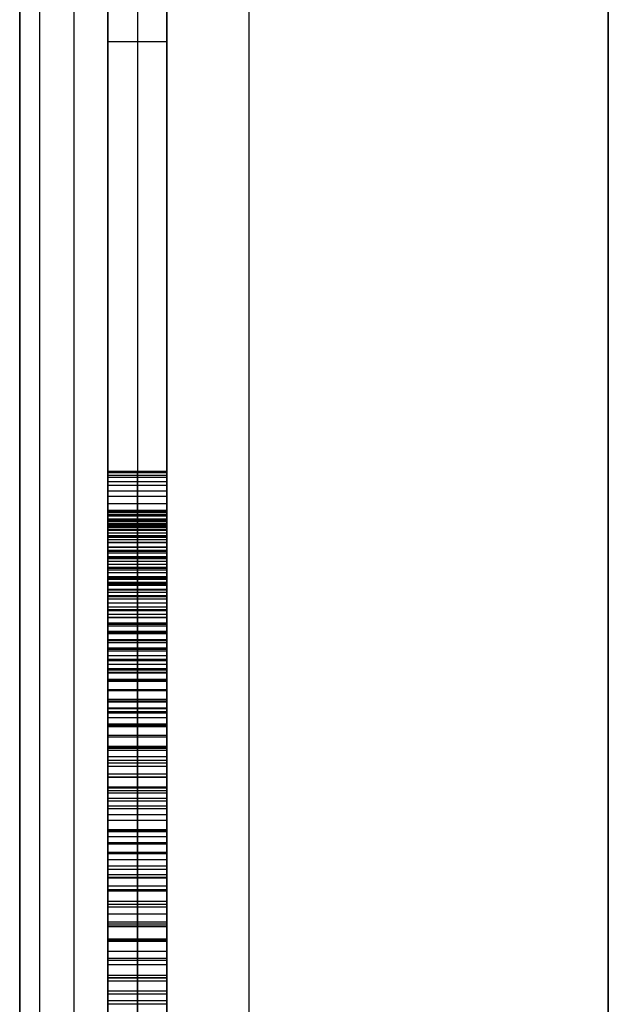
# Model space of a CAD drawing. Extents: x -9 to 8, y 1 to 147.
# Tile 90 of 181: x -8.84 to -6.84, y 86.24 to 89.58. Entities that reach past the tile are written whole.
import ezdxf

# ---------------------------------------------------------------- set-up
doc = ezdxf.new("R2010")
doc.units = 0
doc.layers.add('DEFAULT', color=7, linetype='CONTINUOUS')

msp = doc.modelspace()

# ---------------------------------------------------------------- linework, layer by layer
at = {"layer": 'DEFAULT', "color": 254}
for p, q in [((-8.5443, 115.9249, -67.3311), (-8.5443, 87.8847, -67.3311)), ((-8.5443, 72.0766, -100.6946), (-8.5443, 107.878, -100.6946)), ((-8.8443, 8.2282, -18.7772), (-8.8443, 103.643, -18.7772)), ((-8.0653, 103.643, -17.9775), (-8.0653, 8.2282, -17.9775)), ((-6.8443, 99.0055, -21.567), (-6.8443, 51.455, -21.567)), ((-6.8443, 51.455, -39.999), (-6.8443, 99.0055, -39.999)), ((-6.8443, 51.455, -30.783), (-6.8443, 99.0055, -30.783)), ((-6.8443, 93.4288, -63.0252), (-6.8443, 78.455, -63.0252)), ((-6.8443, 78.455, -79.999), (-6.8443, 93.4288, -79.999)), ((-6.8443, 93.4288, -46.0251), (-6.8443, 78.455, -46.0251)), ((-6.8443, 78.455, -56.999), (-6.8443, 93.4288, -56.999)), ((-6.8443, 78.455, -71.5121), (-6.8443, 93.4288, -71.5121)), ((-6.8443, 78.455, -51.5121), (-6.8443, 93.4288, -51.5121)), ((-8.5443, 87.9127, -76.12), (-8.5443, 91.1051, -76.12)), ((-8.5443, 91.1051, -75.7393), (-8.5443, 77.6904, -75.7393)), ((-8.4443, 91.1051, -75.7393), (-8.4443, 77.6904, -75.7393)), ((-8.4443, 91.1051, -76.12), (-8.4443, 87.9127, -76.12)), ((-8.3443, 77.6904, -75.7393), (-8.3443, 91.1051, -75.7393)), ((-8.3443, 91.1051, -76.12), (-8.3443, 87.9127, -76.12)), ((-8.5443, 89.5089, -76.12), (-8.3443, 89.5089, -76.12)), ((-8.5443, 88.048, -47.6886), (-8.5443, 88.0427, -47.3723)), ((-8.3443, 88.048, -47.6886), (-8.5443, 88.048, -47.6886)), ((-8.5443, 88.0427, -48.0062), (-8.5443, 88.048, -47.6886)), ((-8.5443, 88.0453, -47.5304), (-8.3443, 88.0453, -47.5304)), ((-8.5443, 88.0453, -47.8474), (-8.3443, 88.0453, -47.8474)), ((-8.5443, 88.0427, -47.3723), (-8.5443, 88.0266, -47.067)), ((-8.3443, 88.0427, -47.3723), (-8.5443, 88.0427, -47.3723)), ((-8.3443, 88.0427, -48.0062), (-8.5443, 88.0427, -48.0062)), ((-8.5443, 88.0266, -48.3155), (-8.5443, 88.0427, -48.0062)), ((-8.5443, 88.0346, -47.2196), (-8.3443, 88.0346, -47.2196)), ((-8.5443, 88.0346, -48.1608), (-8.3443, 88.0346, -48.1608)), ((-8.4443, 88.048, -47.6886), (-8.4443, 88.0427, -47.3723)), ((-8.4443, 88.0427, -48.0062), (-8.4443, 88.048, -47.6886)), ((-8.4443, 88.0427, -47.3723), (-8.4443, 88.0266, -47.067)), ((-8.4443, 88.0266, -48.3155), (-8.4443, 88.0427, -48.0062)), ((-8.3443, 88.0427, -47.3723), (-8.3443, 88.048, -47.6886)), ((-8.3443, 88.048, -47.6886), (-8.3443, 88.0427, -48.0062)), ((-8.3443, 88.0266, -47.067), (-8.3443, 88.0427, -47.3723)), ((-8.3443, 88.0427, -48.0062), (-8.3443, 88.0266, -48.3155)), ((-8.5443, 88.0266, -47.067), (-8.5443, 87.9999, -46.7727)), ((-8.3443, 88.0266, -47.067), (-8.5443, 88.0266, -47.067)), ((-8.3443, 88.0266, -48.3155), (-8.5443, 88.0266, -48.3155)), ((-8.5443, 87.9999, -48.6165), (-8.5443, 88.0266, -48.3155)), ((-8.5443, 88.0133, -46.9199), (-8.3443, 88.0133, -46.9199)), ((-8.5443, 88.0133, -48.466), (-8.3443, 88.0133, -48.466)), ((-8.5443, 87.9999, -46.7727), (-8.5443, 87.9628, -46.4895)), ((-8.3443, 87.9999, -46.7727), (-8.5443, 87.9999, -46.7727)), ((-8.3443, 87.9999, -48.6165), (-8.5443, 87.9999, -48.6165)), ((-8.5443, 87.9628, -48.9091), (-8.5443, 87.9999, -48.6165)), ((-8.4443, 88.0266, -47.067), (-8.4443, 87.9999, -46.7727)), ((-8.4443, 87.9999, -48.6165), (-8.4443, 88.0266, -48.3155)), ((-8.4443, 87.9999, -46.7727), (-8.4443, 87.9628, -46.4895)), ((-8.4443, 87.9628, -48.9091), (-8.4443, 87.9999, -48.6165)), ((-8.3443, 88.0272, -48.3039), (-8.3443, 86.1631, -48.3039)), ((-8.3443, 87.9999, -46.7727), (-8.3443, 88.0266, -47.067)), ((-8.3443, 88.0266, -48.3155), (-8.3443, 87.9999, -48.6165)), ((-8.3443, 87.9628, -46.4895), (-8.3443, 87.9999, -46.7727)), ((-8.3443, 87.9999, -48.6165), (-8.3443, 87.9628, -48.9091)), ((-8.5443, 87.9814, -46.6311), (-8.3443, 87.9814, -46.6311)), ((-8.5443, 87.9814, -48.7628), (-8.3443, 87.9814, -48.7628)), ((-8.5443, 87.9628, -46.4895), (-8.5443, 87.9154, -46.2173)), ((-8.3443, 87.9628, -46.4895), (-8.5443, 87.9628, -46.4895)), ((-8.3443, 87.9628, -48.9091), (-8.5443, 87.9628, -48.9091)), ((-8.5443, 87.9154, -49.1933), (-8.5443, 87.9628, -48.9091)), ((-8.5443, 87.9391, -46.3534), (-8.3443, 87.9391, -46.3534)), ((-8.5443, 87.9391, -49.0512), (-8.3443, 87.9391, -49.0512)), ((-8.4443, 87.9628, -46.4895), (-8.4443, 87.9154, -46.2173)), ((-8.4443, 87.9154, -49.1933), (-8.4443, 87.9628, -48.9091)), ((-8.3443, 87.9154, -46.2173), (-8.3443, 87.9628, -46.4895)), ((-8.3443, 87.9628, -48.9091), (-8.3443, 87.9154, -49.1933)), ((-8.5443, 87.9154, -46.2173), (-8.5443, 87.8578, -45.9561)), ((-8.3443, 87.9154, -46.2173), (-8.5443, 87.9154, -46.2173)), ((-8.3443, 87.9154, -49.1933), (-8.5443, 87.9154, -49.1933)), ((-8.5443, 87.8578, -49.469), (-8.5443, 87.9154, -49.1933)), ((-8.3443, 87.9127, -76.12), (-8.5443, 87.9127, -76.12)), ((-8.5443, 87.907, -76.2557), (-8.5443, 87.9127, -76.12)), ((-8.5443, 87.9098, -76.1879), (-8.3443, 87.9098, -76.1879)), ((-8.3443, 87.907, -76.2557), (-8.5443, 87.907, -76.2557)), ((-8.5443, 87.8953, -76.4177), (-8.5443, 87.907, -76.2557)), ((-8.5443, 87.9012, -76.3367), (-8.3443, 87.9012, -76.3367)), ((-8.4443, 87.9154, -46.2173), (-8.4443, 87.8578, -45.9561)), ((-8.4443, 87.8578, -49.469), (-8.4443, 87.9154, -49.1933)), ((-8.4443, 87.907, -76.2557), (-8.4443, 87.9127, -76.12)), ((-8.4443, 87.8953, -76.4177), (-8.4443, 87.907, -76.2557)), ((-8.3443, 87.8578, -45.9561), (-8.3443, 87.9154, -46.2173)), ((-8.3443, 87.9154, -49.1933), (-8.3443, 87.8578, -49.469)), ((-8.3443, 87.9127, -76.12), (-8.3443, 87.907, -76.2557)), ((-8.3443, 87.907, -76.2557), (-8.3443, 87.8953, -76.4177)), ((-8.3443, 87.8953, -76.4177), (-8.5443, 87.8953, -76.4177)), ((-8.5443, 87.8759, -76.6039), (-8.5443, 87.8953, -76.4177)), ((-8.5443, 87.8866, -46.0867), (-8.3443, 87.8866, -46.0867)), ((-8.5443, 87.8866, -49.3311), (-8.3443, 87.8866, -49.3311)), ((-8.5443, 87.8856, -76.5108), (-8.3443, 87.8856, -76.5108)), ((-8.5443, 87.8847, -56.5994), (-8.5443, 87.8847, -53.8242)), ((-8.5443, 87.8847, -66.122), (-8.5443, 87.8847, -61.1682)), ((-8.5443, 87.8847, -74.9632), (-8.5443, 87.8847, -67.0545)), ((-8.5443, 87.8847, -67.0545), (-8.5443, 86.0262, -67.29)), ((-8.3443, 87.8847, -67.0545), (-8.5443, 87.8847, -67.0545)), ((-8.3443, 87.8847, -74.9632), (-8.5443, 87.8847, -74.9632)), ((-8.5443, 86.0262, -75.1987), (-8.5443, 87.8847, -74.9632)), ((-8.5443, 87.8847, -61.1682), (-8.5443, 87.8825, -60.996)), ((-8.3443, 87.8847, -61.1682), (-8.5443, 87.8847, -61.1682)), ((-8.3443, 87.8847, -66.122), (-8.5443, 87.8847, -66.122)), ((-8.5443, 78.4858, -67.3115), (-8.5443, 87.8847, -66.122)), ((-8.5443, 78.4858, -57.7888), (-8.5443, 87.8847, -56.5994)), ((-8.5443, 87.8847, -56.5994), (-8.3443, 87.8847, -56.5994)), ((-8.5443, 87.8847, -53.8242), (-8.5443, 78.4858, -55.0137)), ((-8.3443, 87.8847, -53.8242), (-8.5443, 87.8847, -53.8242)), ((-8.5443, 87.8847, -71.0089), (-8.3443, 87.8847, -71.0089)), ((-8.5443, 87.8847, -63.6451), (-8.3443, 87.8847, -63.6451)), ((-8.5443, 87.8847, -55.2118), (-8.3443, 87.8847, -55.2118)), ((-8.5443, 87.8836, -61.0821), (-8.3443, 87.8836, -61.0821)), ((-8.5443, 87.8825, -60.996), (-8.5443, 87.8759, -60.8265)), ((-8.3443, 87.8825, -60.996), (-8.5443, 87.8825, -60.996)), ((-8.5443, 87.8792, -60.9113), (-8.3443, 87.8792, -60.9113)), ((-8.3443, 87.8759, -76.6039), (-8.5443, 87.8759, -76.6039)), ((-8.5443, 87.847, -76.8127), (-8.5443, 87.8759, -76.6039)), ((-8.5443, 87.8759, -60.8265), (-8.5443, 87.8648, -60.6601)), ((-8.3443, 87.8759, -60.8265), (-8.5443, 87.8759, -60.8265)), ((-8.5443, 87.8703, -60.7433), (-8.3443, 87.8703, -60.7433)), ((-8.4443, 87.8759, -76.6039), (-8.4443, 87.8953, -76.4177)), ((-8.4443, 87.8847, -67.0545), (-8.4443, 86.0262, -67.29)), ((-8.4443, 87.8847, -74.9632), (-8.4443, 87.8847, -67.0545)), ((-8.4443, 86.0262, -75.1987), (-8.4443, 87.8847, -74.9632)), ((-8.4443, 87.8847, -61.1682), (-8.4443, 87.8825, -60.996)), ((-8.4443, 87.8847, -66.122), (-8.4443, 87.8847, -61.1682)), ((-8.4443, 78.4858, -67.3115), (-8.4443, 87.8847, -66.122)), ((-8.4443, 78.4858, -57.7888), (-8.4443, 87.8847, -56.5994)), ((-8.4443, 87.8847, -53.8242), (-8.4443, 78.4858, -55.0137)), ((-8.4443, 87.8847, -56.5994), (-8.4443, 87.8847, -53.8242)), ((-8.4443, 87.8825, -60.996), (-8.4443, 87.8759, -60.8265)), ((-8.4443, 87.847, -76.8127), (-8.4443, 87.8759, -76.6039)), ((-8.4443, 87.8759, -60.8265), (-8.4443, 87.8648, -60.6601)), ((-8.3443, 87.8953, -76.4177), (-8.3443, 87.8759, -76.6039)), ((-8.3443, 86.0262, -67.29), (-8.3443, 87.8847, -67.0545)), ((-8.3443, 87.8847, -67.0545), (-8.3443, 87.8847, -74.9632)), ((-8.3443, 87.8847, -74.9632), (-8.3443, 86.0262, -75.1987)), ((-8.3443, 87.8825, -60.996), (-8.3443, 87.8847, -61.1682)), ((-8.3443, 87.8847, -61.1682), (-8.3443, 87.8847, -66.122)), ((-8.3443, 87.8847, -66.122), (-8.3443, 78.4858, -67.3115)), ((-8.3443, 87.8847, -56.5994), (-8.3443, 78.4858, -57.7888)), ((-8.3443, 78.4858, -55.0137), (-8.3443, 87.8847, -53.8242)), ((-8.3443, 87.8847, -53.8242), (-8.3443, 87.8847, -56.5994)), ((-8.3443, 87.8847, -71.1266), (-8.3443, 78.4858, -71.1266)), ((-8.3443, 87.8847, -62.7014), (-8.3443, 86.106, -62.7014)), ((-8.3443, 87.8847, -55.8065), (-8.3443, 78.4858, -55.8065)), ((-8.3443, 87.8759, -60.8265), (-8.3443, 87.8825, -60.996)), ((-8.3443, 87.8759, -76.6039), (-8.3443, 87.847, -76.8127)), ((-8.3443, 87.8648, -60.6601), (-8.3443, 87.8759, -60.8265)), ((-8.5443, 87.8648, -60.6601), (-8.5443, 87.8492, -60.4969)), ((-8.3443, 87.8648, -60.6601), (-8.5443, 87.8648, -60.6601)), ((-8.5443, 87.8615, -76.7083), (-8.3443, 87.8615, -76.7083)), ((-8.5443, 87.8578, -45.9561), (-8.5443, 87.7901, -45.7061)), ((-8.3443, 87.8578, -45.9561), (-8.5443, 87.8578, -45.9561)), ((-8.3443, 87.8578, -49.469), (-8.5443, 87.8578, -49.469)), ((-8.5443, 87.7901, -49.7362), (-8.5443, 87.8578, -49.469)), ((-8.5443, 87.857, -60.5785), (-8.3443, 87.857, -60.5785)), ((-8.5443, 87.8492, -60.4969), (-8.5443, 87.8291, -60.3371)), ((-8.3443, 87.8492, -60.4969), (-8.5443, 87.8492, -60.4969)), ((-8.3443, 87.847, -76.8127), (-8.5443, 87.847, -76.8127)), ((-8.5443, 87.8067, -77.0421), (-8.5443, 87.847, -76.8127)), ((-8.5443, 87.8392, -60.417), (-8.3443, 87.8392, -60.417)), ((-8.4443, 87.8648, -60.6601), (-8.4443, 87.8492, -60.4969)), ((-8.4443, 87.8578, -45.9561), (-8.4443, 87.7901, -45.7061)), ((-8.4443, 87.7901, -49.7362), (-8.4443, 87.8578, -49.469)), ((-8.4443, 87.8492, -60.4969), (-8.4443, 87.8291, -60.3371)), ((-8.4443, 87.8067, -77.0421), (-8.4443, 87.847, -76.8127)), ((-8.3443, 87.8492, -60.4969), (-8.3443, 87.8648, -60.6601)), ((-8.3443, 87.7901, -45.7061), (-8.3443, 87.8578, -45.9561)), ((-8.3443, 87.8578, -49.469), (-8.3443, 87.7901, -49.7362)), ((-8.3443, 87.8291, -60.3371), (-8.3443, 87.8492, -60.4969)), ((-8.3443, 87.847, -76.8127), (-8.3443, 87.8067, -77.0421)), ((-8.5443, 87.8291, -60.3371), (-8.5443, 87.8046, -60.181)), ((-8.3443, 87.8291, -60.3371), (-8.5443, 87.8291, -60.3371)), ((-8.5443, 87.8268, -76.9274), (-8.3443, 87.8268, -76.9274)), ((-8.5443, 87.824, -45.8311), (-8.3443, 87.824, -45.8311)), ((-8.5443, 87.824, -49.6026), (-8.3443, 87.824, -49.6026)), ((-8.5443, 87.8168, -60.2591), (-8.3443, 87.8168, -60.2591)), ((-8.3443, 87.8067, -77.0421), (-8.5443, 87.8067, -77.0421)), ((-8.5443, 87.7533, -77.2903), (-8.5443, 87.8067, -77.0421)), ((-8.5443, 87.8046, -60.181), (-8.5443, 87.7754, -60.0288)), ((-8.3443, 87.8046, -60.181), (-8.5443, 87.8046, -60.181)), ((-8.4443, 87.8291, -60.3371), (-8.4443, 87.8046, -60.181)), ((-8.4443, 87.7533, -77.2903), (-8.4443, 87.8067, -77.0421)), ((-8.4443, 87.8046, -60.181), (-8.4443, 87.7754, -60.0288)), ((-8.3443, 87.8046, -60.181), (-8.3443, 87.8291, -60.3371)), ((-8.3443, 87.8067, -77.0421), (-8.3443, 87.7533, -77.2903)), ((-8.3443, 87.7754, -60.0288), (-8.3443, 87.8046, -60.181)), ((-8.5443, 87.7901, -45.7061), (-8.5443, 87.7525, -45.5852)), ((-8.3443, 87.7901, -45.7061), (-8.5443, 87.7901, -45.7061)), ((-8.3443, 87.7901, -49.7362), (-8.5443, 87.7901, -49.7362)), ((-8.5443, 87.7125, -49.9949), (-8.5443, 87.7901, -49.7362)), ((-8.5443, 87.79, -60.1049), (-8.3443, 87.79, -60.1049)), ((-8.5443, 87.78, -77.1662), (-8.3443, 87.78, -77.1662)), ((-8.5443, 87.7754, -60.0288), (-8.5443, 87.7417, -59.8806)), ((-8.3443, 87.7754, -60.0288), (-8.5443, 87.7754, -60.0288)), ((-8.5443, 87.7713, -45.6457), (-8.3443, 87.7713, -45.6457)), ((-8.4443, 87.7901, -45.7061), (-8.4443, 87.7525, -45.5852)), ((-8.4443, 87.7125, -49.9949), (-8.4443, 87.7901, -49.7362)), ((-8.4443, 87.7754, -60.0288), (-8.4443, 87.7417, -59.8806)), ((-8.3443, 87.7525, -45.5852), (-8.3443, 87.7901, -45.7061)), ((-8.3443, 87.7901, -49.7362), (-8.3443, 87.7125, -49.9949)), ((-8.3443, 87.7417, -59.8806), (-8.3443, 87.7754, -60.0288)), ((-8.5443, 87.7586, -59.9547), (-8.3443, 87.7586, -59.9547)), ((-8.3443, 87.7533, -77.2903), (-8.5443, 87.7533, -77.2903)), ((-8.5443, 87.6849, -77.5554), (-8.5443, 87.7533, -77.2903)), ((-8.5443, 87.7525, -45.5852), (-8.5443, 87.7125, -45.4671)), ((-8.3443, 87.7525, -45.5852), (-8.5443, 87.7525, -45.5852)), ((-8.5443, 87.7513, -49.8656), (-8.3443, 87.7513, -49.8656)), ((-8.5443, 87.7417, -59.8806), (-8.5443, 87.7035, -59.7368)), ((-8.3443, 87.7417, -59.8806), (-8.5443, 87.7417, -59.8806)), ((-8.5443, 87.7325, -45.5262), (-8.3443, 87.7325, -45.5262)), ((-8.4443, 87.6849, -77.5554), (-8.4443, 87.7533, -77.2903)), ((-8.4443, 87.7525, -45.5852), (-8.4443, 87.7125, -45.4671)), ((-8.4443, 87.7417, -59.8806), (-8.4443, 87.7035, -59.7368)), ((-8.3443, 87.7533, -77.2903), (-8.3443, 87.6849, -77.5554)), ((-8.3443, 87.7125, -45.4671), (-8.3443, 87.7525, -45.5852)), ((-8.3443, 87.7035, -59.7368), (-8.3443, 87.7417, -59.8806)), ((-8.5443, 87.7226, -59.8087), (-8.3443, 87.7226, -59.8087)), ((-8.5443, 87.7191, -77.4228), (-8.3443, 87.7191, -77.4228)), ((-8.5443, 87.7125, -45.4671), (-8.5443, 87.67, -45.3518)), ((-8.3443, 87.7125, -45.4671), (-8.5443, 87.7125, -45.4671)), ((-8.3443, 87.7125, -49.9949), (-8.5443, 87.7125, -49.9949)), ((-8.5443, 87.625, -50.245), (-8.5443, 87.7125, -49.9949)), ((-8.5443, 87.7035, -59.7368), (-8.5443, 87.6606, -59.5975)), ((-8.3443, 87.7035, -59.7368), (-8.5443, 87.7035, -59.7368)), ((-8.4443, 87.7125, -45.4671), (-8.4443, 87.67, -45.3518)), ((-8.4443, 87.625, -50.245), (-8.4443, 87.7125, -49.9949)), ((-8.4443, 87.7035, -59.7368), (-8.4443, 87.6606, -59.5975)), ((-8.3443, 87.67, -45.3518), (-8.3443, 87.7125, -45.4671)), ((-8.3443, 87.7125, -49.9949), (-8.3443, 87.625, -50.245)), ((-8.3443, 87.6606, -59.5975), (-8.3443, 87.7035, -59.7368)), ((-8.5443, 87.6912, -45.4094), (-8.3443, 87.6912, -45.4094)), ((-8.3443, 87.6849, -77.5554), (-8.5443, 87.6849, -77.5554)), ((-8.5443, 87.6446, -77.6936), (-8.5443, 87.6849, -77.5554)), ((-8.5443, 87.6821, -59.6671), (-8.3443, 87.6821, -59.6671)), ((-8.5443, 87.67, -45.3518), (-8.5443, 87.625, -45.2392)), ((-8.3443, 87.67, -45.3518), (-8.5443, 87.67, -45.3518)), ((-8.5443, 87.6688, -50.12), (-8.3443, 87.6688, -50.12)), ((-8.5443, 87.6648, -77.6245), (-8.3443, 87.6648, -77.6245)), ((-8.4443, 87.6446, -77.6936), (-8.4443, 87.6849, -77.5554)), ((-8.4443, 87.67, -45.3518), (-8.4443, 87.625, -45.2392)), ((-8.3443, 87.6849, -77.5554), (-8.3443, 87.6446, -77.6936)), ((-8.3443, 87.625, -45.2392), (-8.3443, 87.67, -45.3518)), ((-8.5443, 87.6606, -59.5975), (-8.5443, 87.6132, -59.4629)), ((-8.3443, 87.6606, -59.5975), (-8.5443, 87.6606, -59.5975)), ((-8.5443, 87.6475, -45.2955), (-8.3443, 87.6475, -45.2955)), ((-8.3443, 87.6446, -77.6936), (-8.5443, 87.6446, -77.6936)), ((-8.5443, 87.5999, -77.8355), (-8.5443, 87.6446, -77.6936)), ((-8.5443, 87.6369, -59.5302), (-8.3443, 87.6369, -59.5302)), ((-8.4443, 87.6606, -59.5975), (-8.4443, 87.6132, -59.4629)), ((-8.4443, 87.5999, -77.8355), (-8.4443, 87.6446, -77.6936)), ((-8.3443, 87.6132, -59.4629), (-8.3443, 87.6606, -59.5975)), ((-8.3443, 87.6446, -77.6936), (-8.3443, 87.5999, -77.8355)), ((-8.5443, 87.625, -45.2392), (-8.5443, 87.5776, -45.1294)), ((-8.3443, 87.625, -45.2392), (-8.5443, 87.625, -45.2392)), ((-8.3443, 87.625, -50.245), (-8.5443, 87.625, -50.245)), ((-8.5443, 87.5279, -50.4865), (-8.5443, 87.625, -50.245)), ((-8.5443, 87.6222, -77.7646), (-8.3443, 87.6222, -77.7646)), ((-8.5443, 87.6132, -59.4629), (-8.5443, 87.5611, -59.3332)), ((-8.3443, 87.6132, -59.4629), (-8.5443, 87.6132, -59.4629)), ((-8.5443, 87.6013, -45.1843), (-8.3443, 87.6013, -45.1843)), ((-8.3443, 87.5999, -77.8355), (-8.5443, 87.5999, -77.8355)), ((-8.5443, 87.5505, -77.9806), (-8.5443, 87.5999, -77.8355)), ((-8.4443, 87.625, -45.2392), (-8.4443, 87.5776, -45.1294)), ((-8.4443, 87.5279, -50.4865), (-8.4443, 87.625, -50.245)), ((-8.4443, 87.6132, -59.4629), (-8.4443, 87.5611, -59.3332)), ((-8.4443, 87.5505, -77.9806), (-8.4443, 87.5999, -77.8355)), ((-8.3443, 87.5776, -45.1294), (-8.3443, 87.625, -45.2392)), ((-8.3443, 87.625, -50.245), (-8.3443, 87.5279, -50.4865)), ((-8.3443, 87.5611, -59.3332), (-8.3443, 87.6132, -59.4629)), ((-8.3443, 87.5999, -77.8355), (-8.3443, 87.5505, -77.9806)), ((-8.5443, 87.5871, -59.398), (-8.3443, 87.5871, -59.398)), ((-8.5443, 87.5776, -45.1294), (-8.5443, 87.5279, -45.0224)), ((-8.3443, 87.5776, -45.1294), (-8.5443, 87.5776, -45.1294)), ((-8.5443, 87.5764, -50.3658), (-8.3443, 87.5764, -50.3658)), ((-8.5443, 87.5752, -77.908), (-8.3443, 87.5752, -77.908)), ((-8.4443, 87.5776, -45.1294), (-8.4443, 87.5279, -45.0224)), ((-8.3443, 87.5279, -45.0224), (-8.3443, 87.5776, -45.1294)), ((-8.5443, 87.5611, -59.3332), (-8.5443, 87.5043, -59.2087)), ((-8.3443, 87.5611, -59.3332), (-8.5443, 87.5611, -59.3332)), ((-8.5443, 87.5528, -45.0759), (-8.3443, 87.5528, -45.0759)), ((-8.3443, 87.5505, -77.9806), (-8.5443, 87.5505, -77.9806)), ((-8.5443, 87.4963, -78.1288), (-8.5443, 87.5505, -77.9806)), ((-8.5443, 87.5327, -59.271), (-8.3443, 87.5327, -59.271)), ((-8.4443, 87.5611, -59.3332), (-8.4443, 87.5043, -59.2087)), ((-8.4443, 87.4963, -78.1288), (-8.4443, 87.5505, -77.9806)), ((-8.3443, 87.5043, -59.2087), (-8.3443, 87.5611, -59.3332)), ((-8.3443, 87.5505, -77.9806), (-8.3443, 87.4963, -78.1288)), ((-8.5443, 87.5279, -45.0224), (-8.5443, 87.4757, -44.9182)), ((-8.3443, 87.5279, -45.0224), (-8.5443, 87.5279, -45.0224)), ((-8.3443, 87.5279, -50.4865), (-8.5443, 87.5279, -50.4865)), ((-8.5443, 87.4211, -50.7193), (-8.5443, 87.5279, -50.4865)), ((-8.5443, 87.5234, -78.0547), (-8.3443, 87.5234, -78.0547)), ((-8.5443, 87.5043, -59.2087), (-8.5443, 87.4429, -59.0896)), ((-8.3443, 87.5043, -59.2087), (-8.5443, 87.5043, -59.2087)), ((-8.5443, 87.5018, -44.9703), (-8.3443, 87.5018, -44.9703)), ((-8.4443, 87.5279, -45.0224), (-8.4443, 87.4757, -44.9182)), ((-8.4443, 87.4211, -50.7193), (-8.4443, 87.5279, -50.4865)), ((-8.4443, 87.5043, -59.2087), (-8.4443, 87.4429, -59.0896)), ((-8.3443, 87.4757, -44.9182), (-8.3443, 87.5279, -45.0224)), ((-8.3443, 87.5279, -50.4865), (-8.3443, 87.4211, -50.7193)), ((-8.3443, 87.4429, -59.0896), (-8.3443, 87.5043, -59.2087)), ((-8.3443, 87.4963, -78.1288), (-8.5443, 87.4963, -78.1288)), ((-8.5443, 87.437, -78.2797), (-8.5443, 87.4963, -78.1288)), ((-8.5443, 87.4757, -44.9182), (-8.5443, 87.4211, -44.8167)), ((-8.3443, 87.4757, -44.9182), (-8.5443, 87.4757, -44.9182)), ((-8.5443, 87.4745, -50.6029), (-8.3443, 87.4745, -50.6029)), ((-8.5443, 87.4736, -59.1492), (-8.3443, 87.4736, -59.1492)), ((-8.5443, 87.4667, -78.2042), (-8.3443, 87.4667, -78.2042)), ((-8.4443, 87.437, -78.2797), (-8.4443, 87.4963, -78.1288)), ((-8.4443, 87.4757, -44.9182), (-8.4443, 87.4211, -44.8167)), ((-8.3443, 87.4963, -78.1288), (-8.3443, 87.437, -78.2797)), ((-8.3443, 87.4211, -44.8167), (-8.3443, 87.4757, -44.9182)), ((-8.5443, 87.4484, -44.8674), (-8.3443, 87.4484, -44.8674)), ((-8.5443, 87.4429, -59.0896), (-8.5443, 87.3768, -58.9761)), ((-8.3443, 87.4429, -59.0896), (-8.5443, 87.4429, -59.0896)), ((-8.3443, 87.437, -78.2797), (-8.5443, 87.437, -78.2797)), ((-8.5443, 87.3725, -78.4333), (-8.5443, 87.437, -78.2797)), ((-8.4443, 87.4429, -59.0896), (-8.4443, 87.3768, -58.9761)), ((-8.4443, 87.3725, -78.4333), (-8.4443, 87.437, -78.2797)), ((-8.3443, 87.3768, -58.9761), (-8.3443, 87.4429, -59.0896)), ((-8.3443, 87.437, -78.2797), (-8.3443, 87.3725, -78.4333)), ((-8.5443, 87.4211, -44.8167), (-8.5443, 87.3642, -44.718)), ((-8.3443, 87.4211, -44.8167), (-8.5443, 87.4211, -44.8167)), ((-8.3443, 87.4211, -50.7193), (-8.5443, 87.4211, -50.7193)), ((-8.5443, 87.3049, -50.9434), (-8.5443, 87.4211, -50.7193)), ((-8.5443, 87.4099, -59.0329), (-8.3443, 87.4099, -59.0329)), ((-8.5443, 87.4048, -78.3565), (-8.3443, 87.4048, -78.3565)), ((-8.4443, 87.4211, -44.8167), (-8.4443, 87.3642, -44.718)), ((-8.4443, 87.3049, -50.9434), (-8.4443, 87.4211, -50.7193)), ((-8.3443, 87.3642, -44.718), (-8.3443, 87.4211, -44.8167)), ((-8.3443, 87.4211, -50.7193), (-8.3443, 87.3049, -50.9434)), ((-8.5443, 87.3926, -44.7674), (-8.3443, 87.3926, -44.7674)), ((-8.5443, 87.3768, -58.9761), (-8.5443, 87.306, -58.8684)), ((-8.3443, 87.3768, -58.9761), (-8.5443, 87.3768, -58.9761)), ((-8.3443, 87.3725, -78.4333), (-8.5443, 87.3725, -78.4333)), ((-8.5443, 87.3024, -78.5893), (-8.5443, 87.3725, -78.4333)), ((-8.5443, 87.3642, -44.718), (-8.5443, 87.3049, -44.6221)), ((-8.3443, 87.3642, -44.718), (-8.5443, 87.3642, -44.718)), ((-8.5443, 87.363, -50.8313), (-8.3443, 87.363, -50.8313)), ((-8.4443, 87.3768, -58.9761), (-8.4443, 87.306, -58.8684)), ((-8.4443, 87.3024, -78.5893), (-8.4443, 87.3725, -78.4333)), ((-8.4443, 87.3642, -44.718), (-8.4443, 87.3049, -44.6221)), ((-8.3443, 87.306, -58.8684), (-8.3443, 87.3768, -58.9761)), ((-8.3443, 87.3725, -78.4333), (-8.3443, 87.3024, -78.5893)), ((-8.3443, 87.3049, -44.6221), (-8.3443, 87.3642, -44.718)), ((-8.5443, 87.3414, -58.9223), (-8.3443, 87.3414, -58.9223)), ((-8.5443, 87.3374, -78.5113), (-8.3443, 87.3374, -78.5113)), ((-8.5443, 87.3345, -44.6701), (-8.3443, 87.3345, -44.6701)), ((-8.5443, 87.306, -58.8684), (-8.5443, 87.2305, -58.7667)), ((-8.3443, 87.306, -58.8684), (-8.5443, 87.306, -58.8684)), ((-8.5443, 87.3049, -44.6221), (-8.5443, 87.2433, -44.529)), ((-8.3443, 87.3049, -44.6221), (-8.5443, 87.3049, -44.6221)), ((-8.3443, 87.3049, -50.9434), (-8.5443, 87.3049, -50.9434)), ((-8.5443, 87.1793, -51.1587), (-8.5443, 87.3049, -50.9434)), ((-8.3443, 87.3024, -78.5893), (-8.5443, 87.3024, -78.5893)), ((-8.5443, 87.2265, -78.7474), (-8.5443, 87.3024, -78.5893)), ((-8.4443, 87.306, -58.8684), (-8.4443, 87.2305, -58.7667)), ((-8.4443, 87.3049, -44.6221), (-8.4443, 87.2433, -44.529)), ((-8.4443, 87.1793, -51.1587), (-8.4443, 87.3049, -50.9434)), ((-8.4443, 87.2265, -78.7474), (-8.4443, 87.3024, -78.5893)), ((-8.3443, 87.2305, -58.7667), (-8.3443, 87.306, -58.8684)), ((-8.3443, 87.2433, -44.529), (-8.3443, 87.3049, -44.6221)), ((-8.3443, 87.3049, -50.9434), (-8.3443, 87.1793, -51.1587)), ((-8.3443, 87.3024, -78.5893), (-8.3443, 87.2265, -78.7474)), ((-8.5443, 87.2741, -44.5756), (-8.3443, 87.2741, -44.5756)), ((-8.5443, 87.2682, -58.8176), (-8.3443, 87.2682, -58.8176)), ((-8.5443, 87.2644, -78.6683), (-8.3443, 87.2644, -78.6683)), ((-8.5443, 87.2433, -44.529), (-8.5443, 87.1793, -44.4387)), ((-8.3443, 87.2433, -44.529), (-8.5443, 87.2433, -44.529)), ((-8.5443, 87.2421, -51.051), (-8.3443, 87.2421, -51.051)), ((-8.5443, 87.2305, -58.7667), (-8.5443, 87.1501, -58.6713)), ((-8.3443, 87.2305, -58.7667), (-8.5443, 87.2305, -58.7667)), ((-8.4443, 87.2433, -44.529), (-8.4443, 87.1793, -44.4387)), ((-8.4443, 87.2305, -58.7667), (-8.4443, 87.1501, -58.6713)), ((-8.3443, 87.1793, -44.4387), (-8.3443, 87.2433, -44.529)), ((-8.3443, 87.1501, -58.6713), (-8.3443, 87.2305, -58.7667)), ((-8.3443, 87.2265, -78.7474), (-8.5443, 87.2265, -78.7474)), ((-8.5443, 87.1447, -78.9073), (-8.5443, 87.2265, -78.7474)), ((-8.5443, 87.2113, -44.4839), (-8.3443, 87.2113, -44.4839)), ((-8.4443, 87.1447, -78.9073), (-8.4443, 87.2265, -78.7474)), ((-8.3443, 87.2265, -78.7474), (-8.3443, 87.1447, -78.9073)), ((-8.5443, 87.1903, -58.719), (-8.3443, 87.1903, -58.719)), ((-8.5443, 87.1856, -78.8274), (-8.3443, 87.1856, -78.8274)), ((-8.5443, 87.1793, -44.4387), (-8.5443, 87.1131, -44.3511)), ((-8.3443, 87.1793, -44.4387), (-8.5443, 87.1793, -44.4387)), ((-8.3443, 87.1793, -51.1587), (-8.5443, 87.1793, -51.1587)), ((-8.5443, 87.0446, -51.3652), (-8.5443, 87.1793, -51.1587)), ((-8.4443, 87.1793, -44.4387), (-8.4443, 87.1131, -44.3511)), ((-8.4443, 87.0446, -51.3652), (-8.4443, 87.1793, -51.1587)), ((-8.3443, 87.1131, -44.3511), (-8.3443, 87.1793, -44.4387)), ((-8.3443, 87.1793, -51.1587), (-8.3443, 87.0446, -51.3652)), ((-8.5443, 87.1501, -58.6713), (-8.5443, 87.0651, -58.5823)), ((-8.3443, 87.1501, -58.6713), (-8.5443, 87.1501, -58.6713)), ((-8.5443, 87.1462, -44.3949), (-8.3443, 87.1462, -44.3949)), ((-8.3443, 87.1447, -78.9073), (-8.5443, 87.1447, -78.9073)), ((-8.5443, 87.0567, -79.069), (-8.5443, 87.1447, -78.9073)), ((-8.4443, 87.1501, -58.6713), (-8.4443, 87.0651, -58.5823)), ((-8.4443, 87.0567, -79.069), (-8.4443, 87.1447, -78.9073)), ((-8.3443, 87.0651, -58.5823), (-8.3443, 87.1501, -58.6713)), ((-8.3443, 87.1447, -78.9073), (-8.3443, 87.0567, -79.069)), ((-8.5443, 87.1131, -44.3511), (-8.5443, 87.0446, -44.2664)), ((-8.3443, 87.1131, -44.3511), (-8.5443, 87.1131, -44.3511)), ((-8.5443, 87.1119, -51.2619), (-8.3443, 87.1119, -51.2619)), ((-8.5443, 87.1076, -58.6268), (-8.3443, 87.1076, -58.6268)), ((-8.5443, 87.1007, -78.9882), (-8.3443, 87.1007, -78.9882)), ((-8.4443, 87.1131, -44.3511), (-8.4443, 87.0446, -44.2664)), ((-8.3443, 87.0446, -44.2664), (-8.3443, 87.1131, -44.3511)), ((-8.5443, 87.0788, -44.3087), (-8.3443, 87.0788, -44.3087)), ((-8.5443, 87.0651, -58.5823), (-8.5443, 86.9752, -58.5)), ((-8.3443, 87.0651, -58.5823), (-8.5443, 87.0651, -58.5823)), ((-8.4443, 87.0651, -58.5823), (-8.4443, 86.9752, -58.5)), ((-8.3443, 86.9752, -58.5), (-8.3443, 87.0651, -58.5823)), ((-8.3443, 87.0567, -79.069), (-8.5443, 87.0567, -79.069)), ((-8.5443, 86.9623, -79.2321), (-8.5443, 87.0567, -79.069)), ((-8.5443, 87.0446, -44.2664), (-8.5443, 86.9738, -44.1844)), ((-8.3443, 87.0446, -44.2664), (-8.5443, 87.0446, -44.2664)), ((-8.3443, 87.0446, -51.3652), (-8.5443, 87.0446, -51.3652)), ((-8.5443, 86.9007, -51.5628), (-8.5443, 87.0446, -51.3652)), ((-8.4443, 86.9623, -79.2321), (-8.4443, 87.0567, -79.069)), ((-8.4443, 87.0446, -44.2664), (-8.4443, 86.9738, -44.1844)), ((-8.4443, 86.9007, -51.5628), (-8.4443, 87.0446, -51.3652)), ((-8.3443, 87.0567, -79.069), (-8.3443, 86.9623, -79.2321)), ((-8.3443, 86.9738, -44.1844), (-8.3443, 87.0446, -44.2664)), ((-8.3443, 87.0446, -51.3652), (-8.3443, 86.9007, -51.5628)), ((-8.5443, 87.0202, -58.5412), (-8.3443, 87.0202, -58.5412)), ((-8.5443, 87.0095, -79.1505), (-8.3443, 87.0095, -79.1505)), ((-8.5443, 87.0092, -44.2254), (-8.3443, 87.0092, -44.2254)), ((-8.5443, 86.9752, -58.5), (-8.5443, 86.8806, -58.4246)), ((-8.3443, 86.9752, -58.5), (-8.5443, 86.9752, -58.5)), ((-8.5443, 86.9738, -44.1844), (-8.5443, 86.9007, -44.1053)), ((-8.3443, 86.9738, -44.1844), (-8.5443, 86.9738, -44.1844)), ((-8.5443, 86.9726, -51.464), (-8.3443, 86.9726, -51.464)), ((-8.3443, 86.9623, -79.2321), (-8.5443, 86.9623, -79.2321)), ((-8.5443, 86.8612, -79.3963), (-8.5443, 86.9623, -79.2321)), ((-8.4443, 86.9752, -58.5), (-8.4443, 86.8806, -58.4246)), ((-8.4443, 86.9738, -44.1844), (-8.4443, 86.9007, -44.1053)), ((-8.4443, 86.8612, -79.3963), (-8.4443, 86.9623, -79.2321)), ((-8.3443, 86.8806, -58.4246), (-8.3443, 86.9752, -58.5)), ((-8.3443, 86.9007, -44.1053), (-8.3443, 86.9738, -44.1844)), ((-8.3443, 86.9623, -79.2321), (-8.3443, 86.8612, -79.3963)), ((-8.5443, 86.9555, -67.1723), (-8.3443, 86.9555, -67.1723)), ((-8.5443, 86.9555, -75.0809), (-8.3443, 86.9555, -75.0809)), ((-8.5443, 86.9372, -44.1448), (-8.3443, 86.9372, -44.1448)), ((-8.5443, 86.9279, -58.4623), (-8.3443, 86.9279, -58.4623)), ((-8.5443, 86.9117, -79.3142), (-8.3443, 86.9117, -79.3142)), ((-8.5443, 86.9007, -44.1053), (-8.5443, 86.8254, -44.0288)), ((-8.3443, 86.9007, -44.1053), (-8.5443, 86.9007, -44.1053)), ((-8.3443, 86.9007, -51.5628), (-8.5443, 86.9007, -51.5628)), ((-8.5443, 86.7479, -51.7516), (-8.5443, 86.9007, -51.5628)), ((-8.4443, 86.9007, -44.1053), (-8.4443, 86.8254, -44.0288)), ((-8.4443, 86.7479, -51.7516), (-8.4443, 86.9007, -51.5628)), ((-8.3443, 86.8254, -44.0288), (-8.3443, 86.9007, -44.1053)), ((-8.3443, 86.9007, -51.5628), (-8.3443, 86.7479, -51.7516)), ((-8.5443, 86.8806, -58.4246), (-8.5443, 86.7811, -58.3563)), ((-8.3443, 86.8806, -58.4246), (-8.5443, 86.8806, -58.4246)), ((-8.5443, 86.8631, -44.067), (-8.3443, 86.8631, -44.067)), ((-8.3443, 86.8612, -79.3963), (-8.5443, 86.8612, -79.3963)), ((-8.5443, 86.7532, -79.5616), (-8.5443, 86.8612, -79.3963)), ((-8.4443, 86.8806, -58.4246), (-8.4443, 86.7811, -58.3563)), ((-8.4443, 86.7532, -79.5616), (-8.4443, 86.8612, -79.3963)), ((-8.3443, 86.7811, -58.3563), (-8.3443, 86.8806, -58.4246)), ((-8.3443, 86.8612, -79.3963), (-8.3443, 86.7532, -79.5616)), ((-8.5443, 86.8308, -58.3904), (-8.3443, 86.8308, -58.3904)), ((-8.5443, 86.8254, -44.0288), (-8.5443, 86.7479, -43.9553)), ((-8.3443, 86.8254, -44.0288), (-8.5443, 86.8254, -44.0288)), ((-8.5443, 86.8243, -51.6572), (-8.3443, 86.8243, -51.6572)), ((-8.5443, 86.8072, -79.4789), (-8.3443, 86.8072, -79.4789)), ((-8.4443, 86.8254, -44.0288), (-8.4443, 86.7479, -43.9553)), ((-8.3443, 86.7479, -43.9553), (-8.3443, 86.8254, -44.0288)), ((-8.5443, 86.7867, -43.992), (-8.3443, 86.7867, -43.992)), ((-8.5443, 86.7811, -58.3563), (-8.5443, 86.6767, -58.2953)), ((-8.3443, 86.7811, -58.3563), (-8.5443, 86.7811, -58.3563)), ((-8.4443, 86.7811, -58.3563), (-8.4443, 86.6767, -58.2953)), ((-8.3443, 86.6767, -58.2953), (-8.3443, 86.7811, -58.3563)), ((-8.3443, 86.7532, -79.5616), (-8.5443, 86.7532, -79.5616)), ((-8.5443, 86.6382, -79.7275), (-8.5443, 86.7532, -79.5616)), ((-8.5443, 86.7479, -43.9553), (-8.5443, 86.6682, -43.8844)), ((-8.3443, 86.7479, -43.9553), (-8.5443, 86.7479, -43.9553)), ((-8.3443, 86.7479, -51.7516), (-8.5443, 86.7479, -51.7516)), ((-8.5443, 86.5863, -51.9315), (-8.5443, 86.7479, -51.7516)), ((-8.5443, 86.7289, -58.3258), (-8.3443, 86.7289, -58.3258)), ((-8.4443, 86.6382, -79.7275), (-8.4443, 86.7532, -79.5616)), ((-8.4443, 86.7479, -43.9553), (-8.4443, 86.6682, -43.8844)), ((-8.4443, 86.5863, -51.9315), (-8.4443, 86.7479, -51.7516)), ((-8.3443, 86.7532, -79.5616), (-8.3443, 86.6382, -79.7275)), ((-8.3443, 86.6682, -43.8844), (-8.3443, 86.7479, -43.9553)), ((-8.3443, 86.7479, -51.7516), (-8.3443, 86.5863, -51.9315)), ((-8.5443, 86.708, -43.9198), (-8.3443, 86.708, -43.9198)), ((-8.5443, 86.6957, -79.6445), (-8.3443, 86.6957, -79.6445)), ((-8.5443, 86.6767, -58.2953), (-8.5443, 86.5675, -58.2418)), ((-8.3443, 86.6767, -58.2953), (-8.5443, 86.6767, -58.2953)), ((-8.5443, 86.6682, -43.8844), (-8.5443, 86.5863, -43.8164)), ((-8.3443, 86.6682, -43.8844), (-8.5443, 86.6682, -43.8844)), ((-8.5443, 86.6671, -51.8415), (-8.3443, 86.6671, -51.8415)), ((-8.4443, 86.6767, -58.2953), (-8.4443, 86.5675, -58.2418)), ((-8.4443, 86.6682, -43.8844), (-8.4443, 86.5863, -43.8164)), ((-8.3443, 86.5675, -58.2418), (-8.3443, 86.6767, -58.2953)), ((-8.3443, 86.5863, -43.8164), (-8.3443, 86.6682, -43.8844)), ((-8.3443, 86.6382, -79.7275), (-8.5443, 86.6382, -79.7275)), ((-8.5443, 86.5158, -79.894), (-8.5443, 86.6382, -79.7275)), ((-8.5443, 86.6272, -43.8504), (-8.3443, 86.6272, -43.8504)), ((-8.4443, 86.5158, -79.894), (-8.4443, 86.6382, -79.7275)), ((-8.3443, 86.6382, -79.7275), (-8.3443, 86.5158, -79.894)), ((-8.5443, 86.6221, -58.2685), (-8.3443, 86.6221, -58.2685)), ((-8.5443, 86.5863, -43.8164), (-8.5443, 86.5021, -43.7512)), ((-8.3443, 86.5863, -43.8164), (-8.5443, 86.5863, -43.8164)), ((-8.3443, 86.5863, -51.9315), (-8.5443, 86.5863, -51.9315)), ((-8.5443, 86.4159, -52.1023), (-8.5443, 86.5863, -51.9315)), ((-8.5443, 86.577, -79.8108), (-8.3443, 86.577, -79.8108)), ((-8.5443, 86.5675, -58.2418), (-8.5443, 86.4534, -58.1961)), ((-8.3443, 86.5675, -58.2418), (-8.5443, 86.5675, -58.2418)), ((-8.4443, 86.5863, -43.8164), (-8.4443, 86.5021, -43.7512)), ((-8.4443, 86.4159, -52.1023), (-8.4443, 86.5863, -51.9315)), ((-8.4443, 86.5675, -58.2418), (-8.4443, 86.4534, -58.1961)), ((-8.3443, 86.5021, -43.7512), (-8.3443, 86.5863, -43.8164)), ((-8.3443, 86.5863, -51.9315), (-8.3443, 86.4159, -52.1023)), ((-8.3443, 86.4534, -58.1961), (-8.3443, 86.5675, -58.2418)), ((-8.5443, 86.5442, -43.7838), (-8.3443, 86.5442, -43.7838)), ((-8.3443, 86.5158, -79.894), (-8.5443, 86.5158, -79.894)), ((-8.5443, 86.386, -80.0607), (-8.5443, 86.5158, -79.894)), ((-8.5443, 86.5104, -58.2189), (-8.3443, 86.5104, -58.2189)), ((-8.5443, 86.5021, -43.7512), (-8.5443, 86.4159, -43.6888)), ((-8.3443, 86.5021, -43.7512), (-8.5443, 86.5021, -43.7512)), ((-8.5443, 86.5011, -52.0169), (-8.3443, 86.5011, -52.0169)), ((-8.4443, 86.386, -80.0607), (-8.4443, 86.5158, -79.894)), ((-8.4443, 86.5021, -43.7512), (-8.4443, 86.4159, -43.6888)), ((-8.3443, 86.5158, -79.894), (-8.3443, 86.386, -80.0607)), ((-8.3443, 86.4159, -43.6888), (-8.3443, 86.5021, -43.7512)), ((-8.5443, 86.459, -43.72), (-8.3443, 86.459, -43.72)), ((-8.5443, 86.4534, -58.1961), (-8.5443, 86.3344, -58.1583)), ((-8.3443, 86.4534, -58.1961), (-8.5443, 86.4534, -58.1961)), ((-8.5443, 86.4509, -79.9774), (-8.3443, 86.4509, -79.9774)), ((-8.4443, 86.4534, -58.1961), (-8.4443, 86.3344, -58.1583)), ((-8.3443, 86.3344, -58.1583), (-8.3443, 86.4534, -58.1961)), ((-8.5443, 86.4159, -43.6888), (-8.5443, 86.3274, -43.6292)), ((-8.3443, 86.4159, -43.6888), (-8.5443, 86.4159, -43.6888)), ((-8.3443, 86.4159, -52.1023), (-8.5443, 86.4159, -52.1023)), ((-8.5443, 86.2369, -52.2642), (-8.5443, 86.4159, -52.1023)), ((-8.5443, 86.3939, -58.1772), (-8.3443, 86.3939, -58.1772)), ((-8.4443, 86.4159, -43.6888), (-8.4443, 86.3274, -43.6292)), ((-8.4443, 86.2369, -52.2642), (-8.4443, 86.4159, -52.1023)), ((-8.3443, 86.3274, -43.6292), (-8.3443, 86.4159, -43.6888)), ((-8.3443, 86.4159, -52.1023), (-8.3443, 86.2369, -52.2642)), ((-8.3443, 86.386, -80.0607), (-8.5443, 86.386, -80.0607)), ((-8.5443, 86.2483, -80.2275), (-8.5443, 86.386, -80.0607)), ((-8.5443, 86.3717, -43.659), (-8.3443, 86.3717, -43.659)), ((-8.4443, 86.2483, -80.2275), (-8.4443, 86.386, -80.0607)), ((-8.3443, 86.386, -80.0607), (-8.3443, 86.2483, -80.2275)), ((-8.5443, 86.3344, -58.1583), (-8.5443, 86.2104, -58.1288)), ((-8.3443, 86.3344, -58.1583), (-8.5443, 86.3344, -58.1583)), ((-8.5443, 86.3274, -43.6292), (-8.5443, 86.2369, -43.5723)), ((-8.3443, 86.3274, -43.6292), (-8.5443, 86.3274, -43.6292)), ((-8.5443, 86.3264, -52.1832), (-8.3443, 86.3264, -52.1832)), ((-8.4443, 86.3344, -58.1583), (-8.4443, 86.2104, -58.1288)), ((-8.4443, 86.3274, -43.6292), (-8.4443, 86.2369, -43.5723)), ((-8.3443, 86.2104, -58.1288), (-8.3443, 86.3344, -58.1583)), ((-8.3443, 86.2369, -43.5723), (-8.3443, 86.3274, -43.6292)), ((-8.5443, 86.3171, -80.1441), (-8.3443, 86.3171, -80.1441)), ((-8.5443, 86.2822, -43.6008), (-8.3443, 86.2822, -43.6008)), ((-8.5443, 86.2724, -58.1436), (-8.3443, 86.2724, -58.1436)), ((-8.3443, 86.2483, -80.2275), (-8.5443, 86.2483, -80.2275)), ((-8.5443, 86.1027, -80.3941), (-8.5443, 86.2483, -80.2275)), ((-8.5443, 86.2369, -43.5723), (-8.5443, 86.1442, -43.5183)), ((-8.3443, 86.2369, -43.5723), (-8.5443, 86.2369, -43.5723)), ((-8.3443, 86.2369, -52.2642), (-8.5443, 86.2369, -52.2642)), ((-8.5443, 86.0494, -52.417), (-8.5443, 86.2369, -52.2642)), ((-8.4443, 86.1027, -80.3941), (-8.4443, 86.2483, -80.2275)), ((-8.4443, 86.2369, -43.5723), (-8.4443, 86.1442, -43.5183)), ((-8.4443, 86.0494, -52.417), (-8.4443, 86.2369, -52.2642)), ((-8.3443, 86.2483, -80.2275), (-8.3443, 86.1027, -80.3941)), ((-8.3443, 86.1442, -43.5183), (-8.3443, 86.2369, -43.5723)), ((-8.3443, 86.2369, -52.2642), (-8.3443, 86.0494, -52.417))]:
    msp.add_line(p, q, dxfattribs=at)
at = {"layer": 'DEFAULT', "color": 254, "extrusion": (1, 0, 0)}
for centre, radius, start, end in [((43.0896, -199.8786, -8.8443), 173.3244, 69.410689, 82.226565), ((43.0896, -199.8786, -8.8443), 173.3244, 69.410689, 82.226565), ((43.0896, -199.8786, -8.6608), 172.8726, 69.405249, 82.230875)]:
    msp.add_arc(centre, radius, start, end, dxfattribs=at)
at = {"layer": 'DEFAULT', "color": 254, "extrusion": (1, 3.19261e-15, 1.26481e-14)}
msp.add_arc((43.0896, -199.8786, -8.7773), 173.0744, 69.40769, 82.228936, dxfattribs=at)
at = {"layer": 'DEFAULT', "color": 254, "extrusion": (1, -1.98534e-15, -7.10098e-15)}
msp.add_arc((43.0896, -199.8786, -8.5443), 172.6708, 69.402789, 82.232839, dxfattribs=at)

doc.saveas('drawing.dxf')
